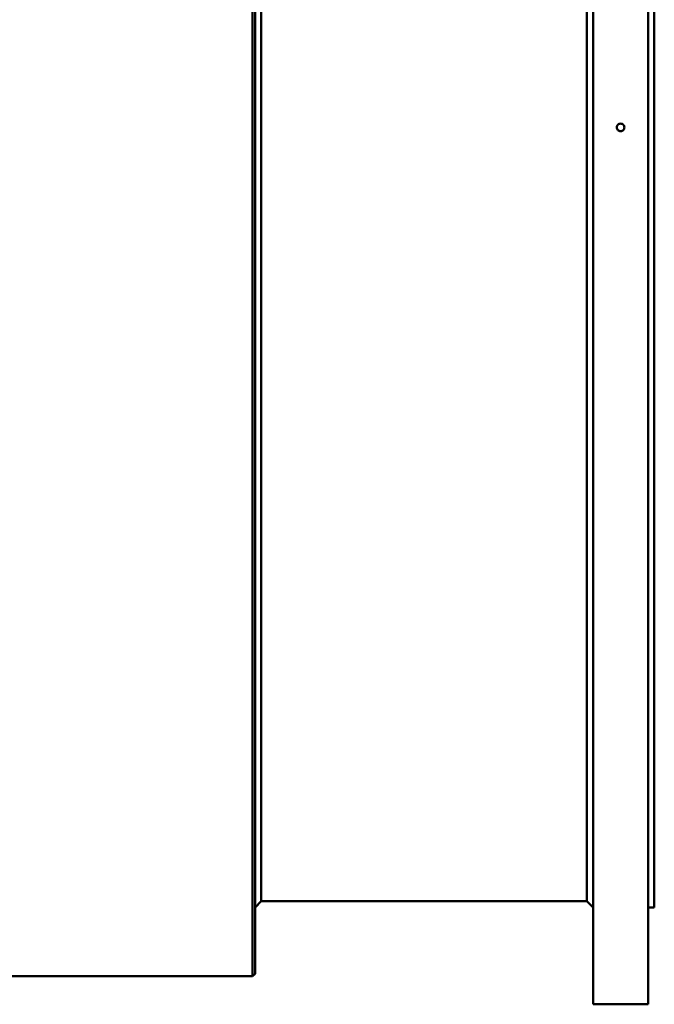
# Model space of a CAD drawing. Header units: millimetres. Extents: x 1479 to 4580, y 458 to 3937.
# Tile 9 of 32: x 2171 to 2679, y 458 to 1247. Entities that reach past the tile are written whole.
import ezdxf

# ---------------------------------------------------------------- set-up
doc = ezdxf.new("R2010")
doc.units = ezdxf.units.MM
doc.header["$LTSCALE"] = 10
doc.layers.add('Visible (ISO)', color=7, linetype='Continuous', lineweight=50)

msp = doc.modelspace()

# ---------------------------------------------------------------- linework, layer by layer
at = {"layer": 'Visible (ISO)'}
for p, q in [((2630.25, 457.91), (2630.25, 1862.91)), ((2674.25, 457.91), (2674.25, 1862.91)), ((2357.25, 480.41), (2357.25, 1840.41)), ((2359.25, 482.41), (2359.25, 1838.41)), ((2679.25, 535.41), (2679.25, 1785.41)), ((2364.25, 540.41), (2364.25, 1780.41)), ((2625.25, 540.41), (2625.25, 1780.41)), ((2364.25, 540.41), (2359.25, 535.41)), ((2364.25, 540.41), (2625.25, 540.41)), ((2625.25, 540.41), (2630.25, 535.41)), ((2674.25, 535.41), (2679.25, 535.41)), ((2359.25, 482.41), (2357.25, 480.41)), ((1801.25, 480.41), (2357.25, 480.41)), ((2630.25, 457.91), (2674.25, 457.91))]:
    msp.add_line(p, q, dxfattribs=at)
for points, knots in [([(2649.25, 1160.41), (2649.25, 1160.79), (2649.32, 1161.19), (2649.63, 1161.93), (2649.86, 1162.27), (2650.39, 1162.8), (2650.73, 1163.03), (2651.47, 1163.34), (2651.87, 1163.41), (2652.25, 1163.41), (2652.62, 1163.41), (2653.02, 1163.34), (2653.76, 1163.03), (2654.1, 1162.8), (2654.63, 1162.27), (2654.86, 1161.93), (2655.17, 1161.19), (2655.25, 1160.79), (2655.25, 1160.41)], [1.3560739, 1.3560739, 1.3560739, 1.3560739, 1.46908, 1.46908, 1.5820862, 1.5820862, 1.6950923, 1.6950923, 1.8080985, 1.8080985, 1.8080985, 1.9211047, 1.9211047, 2.0341108, 2.0341108, 2.147117, 2.147117, 2.2601231, 2.2601231, 2.2601231, 2.2601231]), ([(2655.25, 1160.41), (2655.25, 1160.04), (2655.17, 1159.64), (2654.86, 1158.9), (2654.63, 1158.56), (2654.1, 1158.03), (2653.76, 1157.79), (2653.02, 1157.49), (2652.62, 1157.41), (2651.87, 1157.41), (2651.47, 1157.49), (2650.73, 1157.79), (2650.39, 1158.03), (2649.86, 1158.56), (2649.63, 1158.9), (2649.32, 1159.64), (2649.25, 1160.04), (2649.25, 1160.41)], [0.4520246, 0.4520246, 0.4520246, 0.4520246, 0.5650308, 0.5650308, 0.6780369, 0.6780369, 0.7910431, 0.7910431, 0.9040493, 0.9040493, 1.0170554, 1.0170554, 1.1300616, 1.1300616, 1.2430677, 1.2430677, 1.3560739, 1.3560739, 1.3560739, 1.3560739])]:
    msp.add_open_spline(points, degree=3, knots=knots, dxfattribs=at)

doc.saveas('drawing.dxf')
